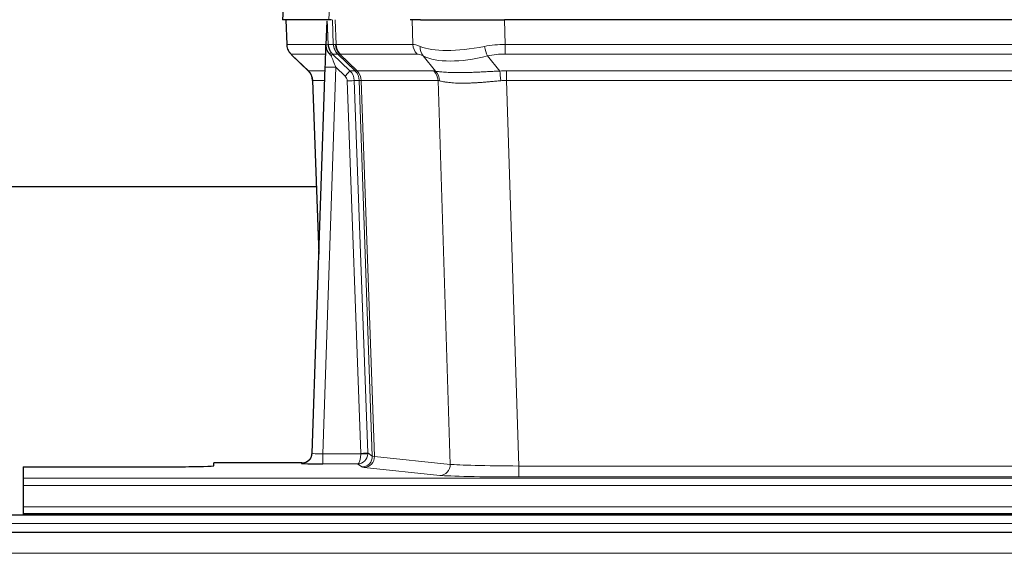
# Model space of a CAD drawing. Header units: millimetres. Extents: x 0 to 29700, y -16 to 21000.
# Tile 159 of 256: x 5057 to 5336, y 18560 to 18711. Entities that reach past the tile are written whole.
import ezdxf

# ---------------------------------------------------------------- set-up
doc = ezdxf.new("R2010")
doc.units = ezdxf.units.MM
doc.layers.add('1', color=7, linetype='Continuous', true_color=0xffffff)

msp = doc.modelspace()

# ---------------------------------------------------------------- linework, layer by layer
at = {"layer": '1', "color": 2, "linetype": 'Continuous', "lineweight": 25}
for p, q in [((5131.855, 18718.357), (5131.475, 18711.198)), ((5144.609, 18711.198), (5131.491, 18711.198)), ((5132.415, 18711.198), (5132.664, 18704.188)), ((5144.029, 18710.767), (5143.802, 18704.037)), ((5145.393, 18711.198), (5144.609, 18711.198)), ((5170.543, 18711.198), (5167.648, 18711.198)), ((5170.543, 18711.198), (5194.402, 18711.198)), ((5409.625, 18711.198), (5194.402, 18711.198)), ((5143.802, 18704.037), (5143.8, 18703.987)), ((5134.077, 18701.183), (5138.865, 18696.625)), ((5139.904, 18588.343), (5143.592, 18697.72)), ((5140.025, 18693.969), (5141.804, 18644.695)), ((5141.085, 18663.819), (4972.864, 18663.819)), ((5139.896, 18588.209), (5139.904, 18588.343)), ((5058.013, 18584.497), (5058.013, 18581.223)), ((5058.013, 18584.497), (5102.013, 18584.497)), ((5136.916, 18585.577), (5112.013, 18585.577)), ((5112.013, 18584.759), (5112.013, 18585.577)), ((5058.013, 18581.223), (5058.013, 18579.154)), ((5058.013, 18579.154), (5058.013, 18573.128)), ((5058.013, 18573.128), (5058.013, 18571.198)), ((5542.513, 18570.803), (4565.513, 18570.803)), ((5058.013, 18571.198), (5058.013, 18570.803)), ((5058.013, 18571.198), (5546.013, 18571.198)), ((5542.513, 18565.803), (4565.513, 18565.803))]:
    msp.add_line(p, q, dxfattribs=at)
at = {"layer": '1', "color": 4, "linetype": 'Continuous', "lineweight": 13}
for p, q in [((5131.872, 18718.355), (5131.491, 18711.198)), ((5144.609, 18711.198), (5144.982, 18718.355)), ((5132.432, 18711.198), (5132.68, 18704.204)), ((5145.878, 18704.204), (5145.635, 18711.198)), ((5146.42, 18711.198), (5146.663, 18704.204)), ((5168.41, 18704.204), (5168.22, 18711.198)), ((5194.402, 18711.198), (5194.592, 18704.204)), ((5132.68, 18704.204), (5143.807, 18704.204)), ((5144.417, 18704.204), (5145.878, 18704.204)), ((5146.663, 18704.204), (5168.41, 18704.204)), ((5194.592, 18701.466), (5194.592, 18704.204)), ((5194.592, 18704.204), (5409.434, 18704.204)), ((5143.718, 18701.466), (5133.898, 18701.466)), ((5133.993, 18701.274), (5138.806, 18696.693)), ((5147.096, 18701.466), (5145.661, 18701.466)), ((5145.661, 18701.466), (5150.589, 18696.716)), ((5152.026, 18696.71), (5147.134, 18701.454)), ((5147.68, 18701.454), (5152.625, 18696.658)), ((5169.593, 18701.466), (5147.846, 18701.466)), ((5174.863, 18696.59), (5171.37, 18700.908)), ((5189.568, 18700.908), (5193.022, 18696.639)), ((5409.434, 18701.466), (5194.592, 18701.466)), ((5138.819, 18696.716), (5143.559, 18696.716)), ((5146.591, 18697.723), (5142.897, 18588.182)), ((5149.2, 18695.208), (5146.591, 18697.723)), ((5150.589, 18696.716), (5152, 18696.716)), ((5152.625, 18696.658), (5174.36, 18696.658)), ((5194.934, 18693.978), (5194.934, 18696.716)), ((5194.934, 18696.716), (5409.092, 18696.716)), ((5143.466, 18693.981), (5140.037, 18693.981)), ((5140.037, 18693.981), (5141.81, 18644.868)), ((5153.703, 18588.278), (5149.812, 18693.841)), ((5151.809, 18693.981), (5155.7, 18588.419)), ((5153.219, 18693.981), (5151.809, 18693.981)), ((5156.929, 18587.522), (5153.219, 18693.981)), ((5153.802, 18693.937), (5157.514, 18587.408)), ((5175.542, 18693.937), (5153.808, 18693.937)), ((5179, 18585.161), (5175.542, 18693.937)), ((5194.934, 18693.978), (5198.408, 18584.692)), ((5409.092, 18693.978), (5194.934, 18693.978)), ((5142.897, 18588.182), (5153.702, 18588.182)), ((5142.897, 18588.182), (5142.897, 18585.288)), ((5155.7, 18588.419), (5156.929, 18587.522)), ((5157.514, 18587.408), (5179, 18585.161)), ((5136.906, 18585.445), (5136.916, 18585.577)), ((5142.897, 18585.288), (5152.739, 18585.288)), ((5153.933, 18584.416), (5152.739, 18585.288)), ((5176.091, 18582.044), (5154.606, 18584.291)), ((5198.408, 18584.692), (5198.408, 18581.589)), ((5198.408, 18584.692), (5405.618, 18584.692)), ((5058.013, 18581.223), (5546.013, 18581.223)), ((5405.618, 18581.589), (5198.408, 18581.589)), ((5058.013, 18579.154), (5546.013, 18579.154)), ((5058.013, 18573.128), (5546.013, 18573.128)), ((5542.513, 18568.439), (4565.513, 18568.439)), ((5542.513, 18559.945), (4565.513, 18559.945))]:
    msp.add_line(p, q, dxfattribs=at)
for centre, major_axis, ratio, start_param, end_param in [((5136.675, 18704.344), (0, 4), 0.9993908, 1.6057029, 2.3736478), ((5142.419, 18704.134), (-1.999, -0.077), 0.1036431, 2.3309857, 3.1065184), ((5149.873, 18704.344), (0, 4), 0.9993908, 1.6057029, 2.3736478), ((5173.673, 18681.344), (-27.808, 22.856), 0.0163197, 6.2307104, 6.2626907), ((5149.911, 18704.332), (1.703, 3.619), 0.9971774, 2.0444506, 2.8128075), ((5172.522, 18714.433), (26.658, 10.191), 0.0473724, 3.1922144, 3.3375655), ((5173.673, 18681.343), (-27.661, 22.629), 0.1172119, 6.1415195, 6.1734997), ((5150.376, 18704.332), (-0.603, 3.954), 0.9772749, 1.4578558, 2.2262127), ((5150.542, 18704.344), (0, 4), 0.9702957, 1.6057029, 2.3736478), ((5172.289, 18704.344), (0, 4), 0.9702957, 1.6057029, 2.3736478), ((5195.242, 18681.344), (-27.492, 22.639), 0.1155218, 5.9182109, 6.1390417), ((5174.066, 18703.785), (1.736, 3.604), 0.8689501, 2.008197, 2.795133), ((5194.339, 18714.433), (26.677, 8.186), 0.3267204, 3.5164364, 4.4002733), ((5195.242, 18681.344), (-26.983, 1.545), 0.8452785, 4.7847941, 5.0056249), ((5189.568, 18703.785), (-0.881, 3.902), 0.2224052, 1.5615969, 2.3485329), ((5157.713, 18678.466), (-23.826, 22.997), 0.016839, 6.265741, 6.3949638), ((5143.686, 18700.682), (-1.583, -1.222), 0.0276319, 2.3426468, 3.1139303), ((5144.273, 18700.027), (-1.388, -1.44), 0.0242285, 2.3413968, 3.1173399), ((5146.591, 18697.793), (-1.856, 4.567), 0.0053314, 0.7881854, 1.5839148), ((5148.438, 18704.344), (-3.533, 1.889), 0.9978056, 1.1483104, 1.2948107), ((5170.896, 18678.466), (-23.81, 22.997), 0.0168486, 6.2337623, 6.2657425), ((5172.522, 18714.433), (25.449, 12.923), 0.0600246, 3.1865743, 3.3319254), ((5170.977, 18678.466), (-23.636, 22.829), 0.1185166, 6.1610865, 6.1930668), ((5192.546, 18678.466), (-23.46, 22.829), 0.1194803, 5.9401815, 6.1610123), ((5194.339, 18714.433), (25.873, 10.634), 0.4068526, 3.4799804, 4.3638173), ((5195.242, 18678.466), (-16.721, 16.271), 0.9721633, 5.498263, 5.7190939), ((5163.687, 18672.699), (-24.879, 24.014), 0.016827, 6.2657537, 6.3097783), ((5136.042, 18693.839), (0, -4), 0.9993908, 1.606401, 2.3736478), ((5146.591, 18697.619), (2.998, -0.101), 0.0348797, 1.5719726, 3.1427689), ((5149.2, 18695.278), (-1.388, -1.44), 0.0242285, 1.5456675, 3.1173399), ((5147.812, 18693.769), (-1.703, 1.052), 0.998638, 3.7311375, 4.4983842), ((5147.812, 18693.839), (-2.83, 2.828), 0.9993905, 3.9625957, 4.7298425), ((5149.224, 18693.839), (0, -4), 0.9993908, 1.606401, 2.3736478), ((5176.838, 18672.699), (-24.848, 24.014), 0.0168509, 6.2432976, 6.2657509), ((5149.249, 18693.833), (-1.442, -3.731), 0.998056, 1.9750302, 2.7420583), ((5149.924, 18693.78), (-0.019, -4), 0.9702844, 1.6145674, 2.378208), ((5149.929, 18693.78), (0, -4), 0.9702957, 1.6100662, 2.3736478), ((5171.664, 18693.78), (0, -4), 0.9702957, 1.6100662, 2.3736478), ((5198.425, 18672.549), (-24.592, 23.931), 0.1189226, 6.0865623, 6.1615802), ((5172.167, 18693.713), (-0.926, -3.891), 0.9457602, 1.8333412, 2.5978993), ((5195.724, 18672.716), (-17.528, 16.98), 0.9676454, 5.4983416, 5.5781892), ((5193.022, 18693.762), (0.32, -3.987), 0.0824896, 1.6016287, 2.3703401), ((5149.812, 18693.91), (-1.999, -0.074), 0.0348758, 1.5695108, 3.106687), ((5174.06, 18669.822), (-20.849, 24.157), 0.0182438, 6.248525, 6.2709784), ((5195.729, 18669.671), (-20.559, 24.143), 0.1188179, 6.1116391, 6.1866571), ((5195.724, 18669.838), (-2.819, 24.028), 0.8253154, 6.1813941, 6.2612416), ((5136.906, 18588.444), (-2.991, 0.235), 0.9996552, 1.6492063, 3.1415821), ((5142.909, 18588.444), (3.005, 0.103), 0.0869619, 3.134501, 4.7052973), ((5152.739, 18588.287), (0.028, 3), 0.3214645, 3.1707908, 4.6805006), ((5152.739, 18588.287), (0.98, 2.84), 0.9849493, 3.4786225, 4.9883323), ((5152.703, 18588.243), (-0.606, 0.798), 0.9977276, 4.00347, 4.0992355), ((5153.702, 18588.252), (1.997, -0.118), 0.0348391, 4.7144422, 6.2458161), ((5153.703, 18588.348), (1.999, 0.074), 0.0348758, 4.7111034, 6.2482796), ((5153.933, 18587.415), (-1.769, -2.423), 0.9990158, 0.6312732, 2.2367485), ((5154.606, 18587.29), (-0.312, -2.984), 0.969741, 0.1074293, 1.71115), ((5152.703, 18588.313), (-0.383, 2.976), 0.9995817, 4.5240333, 4.6197988), ((5176.932, 18587.436), (-20.016, 0.105), 0.0266879, 0.0359631, 0.2452873), ((5176.932, 18584.437), (-23.014, 0), 0.0261612, 0.0358052, 0.2451294), ((5176.091, 18585.043), (-0.312, -2.984), 0.969741, 0.1074293, 1.71115), ((5198.415, 18585.19), (-20.013, 0.095), 0.0248544, 0.2452138, 1.5705958), ((5198.415, 18582.191), (23.012, 0), 0.0261647, 3.3867297, 4.7121117)]:
    msp.add_ellipse(centre, major_axis=major_axis, ratio=ratio, start_param=start_param, end_param=end_param, dxfattribs=at)
at = {"layer": '1', "color": 2, "linetype": 'Continuous', "lineweight": 25}
for centre, major_axis, ratio, start_param, end_param in [((5143.592, 18697.894), (0.227, 6.726), 0.0008736, 4.686473, 5.8457525), ((5136.029, 18693.816), (3.886, 0.947), 0.998973, 6.0801535, 6.8477658), ((5160.91, 18669.822), (-20.882, 24.158), 0.0154016, 6.2674704, 6.311495), ((5136.916, 18588.581), (0.15, 3), 0.998739, 3.1914798, 4.7286497), ((5102.013, 18584.759), (-10, 0), 0.0261859, 1.5707963, 3.1415927), ((5142.909, 18585.445), (6.003, 0), 0.0262109, 3.1395311, 4.7103274)]:
    msp.add_ellipse(centre, major_axis=major_axis, ratio=ratio, start_param=start_param, end_param=end_param, dxfattribs=at)
msp.add_open_spline([(5144.029, 18710.767), (5144.066, 18710.771), (5144.124, 18710.778), (5144.149, 18710.786), (5144.153, 18710.79)], degree=3, dxfattribs=at)
at = {"layer": '1', "color": 4, "linetype": 'Continuous', "lineweight": 13}
for points, knots in [([(5144.153, 18710.79), (5144.159, 18710.654), (5144.164, 18710.519), (5144.176, 18710.247), (5144.182, 18710.111), (5144.199, 18709.703), (5144.21, 18709.43), (5144.232, 18708.883), (5144.243, 18708.609), (5144.265, 18708.061), (5144.276, 18707.786), (5144.298, 18707.236), (5144.309, 18706.961), (5144.331, 18706.41), (5144.342, 18706.135), (5144.374, 18705.308), (5144.395, 18704.756), (5144.417, 18704.204)], [0, 0, 0, 0, 0.0625, 0.0625, 0.125, 0.125, 0.25, 0.25, 0.375, 0.375, 0.5, 0.5, 0.625, 0.625, 0.75, 0.75, 1, 1, 1, 1]), ([(5174.863, 18696.59), (5175.009, 18696.57), (5175.173, 18696.547), (5175.537, 18696.501), (5175.738, 18696.477), (5176.012, 18696.447), (5176.068, 18696.441), (5176.183, 18696.429), (5176.241, 18696.423), (5176.419, 18696.405), (5176.541, 18696.394), (5176.921, 18696.36), (5177.19, 18696.338), (5177.761, 18696.299), (5178.062, 18696.281), (5178.696, 18696.249), (5179.03, 18696.236), (5179.554, 18696.22), (5179.733, 18696.215), (5180.008, 18696.209), (5180.101, 18696.207), (5180.241, 18696.205), (5180.288, 18696.204), (5180.383, 18696.202), (5180.81, 18696.196), (5181.251, 18696.194), (5182.058, 18696.196), (5182.887, 18696.204), (5183.759, 18696.224), (5184.654, 18696.249), (5185.112, 18696.264), (5185.698, 18696.287), (5185.816, 18696.291), (5186.054, 18696.301), (5186.173, 18696.306), (5186.533, 18696.321), (5186.773, 18696.331), (5187.498, 18696.364), (5187.986, 18696.388), (5188.97, 18696.437), (5189.466, 18696.463), (5190.467, 18696.515), (5190.972, 18696.541), (5191.99, 18696.592), (5192.504, 18696.616), (5193.022, 18696.639)], [0, 0, 0, 0, 0.0625, 0.0625, 0.125, 0.125, 0.140625, 0.140625, 0.15625, 0.15625, 0.1875, 0.1875, 0.25, 0.25, 0.3125, 0.3125, 0.375, 0.375, 0.40625, 0.40625, 0.421875, 0.421875, 0.4296875, 0.4296875, 0.4375, 0.5, 0.5, 0.5625, 0.625, 0.625, 0.6875, 0.6875, 0.703125, 0.703125, 0.71875, 0.71875, 0.75, 0.75, 0.8125, 0.8125, 0.875, 0.875, 0.9375, 0.9375, 1, 1, 1, 1]), ([(5153.802, 18693.937), (5153.651, 18693.937), (5153.528, 18693.939), (5153.341, 18693.953), (5153.276, 18693.963), (5153.239, 18693.977)], [0, 0, 0, 0, 0.5, 0.5, 1, 1, 1, 1]), ([(5193.341, 18693.911), (5192.852, 18693.867), (5192.368, 18693.822), (5191.408, 18693.733), (5190.933, 18693.689), (5189.99, 18693.603), (5189.524, 18693.562), (5188.598, 18693.485), (5188.14, 18693.448), (5187.458, 18693.398), (5187.232, 18693.382), (5186.895, 18693.359), (5186.782, 18693.352), (5186.559, 18693.338), (5186.448, 18693.331), (5185.897, 18693.298), (5185.466, 18693.276), (5184.622, 18693.239), (5183.798, 18693.211), (5183.012, 18693.201), (5182.245, 18693.199), (5181.872, 18693.203), (5181.463, 18693.213), (5181.417, 18693.214), (5181.327, 18693.216), (5181.282, 18693.217), (5181.148, 18693.221), (5180.882, 18693.23), (5180.624, 18693.241), (5180.119, 18693.267), (5179.797, 18693.288), (5179.18, 18693.338), (5178.886, 18693.366), (5178.326, 18693.43), (5178.059, 18693.465), (5177.681, 18693.521), (5177.559, 18693.54), (5177.381, 18693.57), (5177.322, 18693.58), (5177.207, 18693.601), (5177.15, 18693.611), (5176.873, 18693.663), (5176.667, 18693.706), (5176.289, 18693.792), (5176.117, 18693.835), (5175.961, 18693.877)], [0, 0, 0, 0, 0.0625, 0.0625, 0.125, 0.125, 0.1875, 0.1875, 0.25, 0.25, 0.28125, 0.28125, 0.296875, 0.296875, 0.3125, 0.3125, 0.375, 0.375, 0.4375, 0.5, 0.5, 0.5625, 0.5625, 0.5703125, 0.5703125, 0.578125, 0.578125, 0.59375, 0.625, 0.625, 0.6875, 0.6875, 0.75, 0.75, 0.8125, 0.8125, 0.84375, 0.84375, 0.859375, 0.859375, 0.875, 0.875, 0.9375, 0.9375, 1, 1, 1, 1])]:
    msp.add_open_spline(points, degree=3, knots=knots, dxfattribs=at)
at = {"layer": '1', "color": 2, "linetype": 'Continuous', "lineweight": 25}
for points, knots in [([(5132.676, 18704.152), (5132.674, 18704.12), (5132.652, 18703.792), (5132.8, 18703.229), (5133.04, 18702.586), (5133.283, 18702.159), (5133.456, 18701.905), (5133.555, 18701.769), (5133.596, 18701.718)], [0, 0, 0, 0, 0.0267984, 0.2769207, 0.4859555, 0.6569382, 0.8419831, 1, 1, 1, 1]), ([(5143.8, 18703.987), (5143.796, 18703.867), (5143.799, 18703.629), (5143.824, 18703.395), (5143.852, 18703.222), (5143.863, 18703.165), (5143.881, 18703.079), (5143.888, 18703.05), (5143.902, 18702.994), (5143.909, 18702.965), (5143.948, 18702.826), (5143.985, 18702.717), (5144.071, 18702.507), (5144.12, 18702.405), (5144.189, 18702.282), (5144.203, 18702.258), (5144.232, 18702.209), (5144.247, 18702.185), (5144.294, 18702.113), (5144.326, 18702.067), (5144.393, 18701.976), (5144.428, 18701.932), (5144.5, 18701.845), (5144.538, 18701.803), (5144.596, 18701.74), (5144.615, 18701.719), (5144.655, 18701.677), (5144.675, 18701.656), (5144.715, 18701.614), (5144.735, 18701.593), (5144.775, 18701.549), (5144.795, 18701.527), (5144.815, 18701.503)], [0, 0, 0, 0, 0.125, 0.25, 0.25, 0.3125, 0.3125, 0.34375, 0.34375, 0.375, 0.375, 0.5, 0.5, 0.625, 0.625, 0.65625, 0.65625, 0.6875, 0.6875, 0.75, 0.75, 0.8125, 0.8125, 0.875, 0.875, 0.90625, 0.90625, 0.9375, 0.9375, 0.96875, 0.96875, 1, 1, 1, 1]), ([(5144.417, 18704.204), (5144.419, 18704.15), (5144.422, 18704.096), (5144.431, 18703.989), (5144.436, 18703.937), (5144.456, 18703.78), (5144.473, 18703.678), (5144.514, 18703.478), (5144.539, 18703.38), (5144.595, 18703.185), (5144.627, 18703.089), (5144.68, 18702.946), (5144.699, 18702.898), (5144.738, 18702.804), (5144.759, 18702.757), (5144.823, 18702.617), (5144.87, 18702.525), (5144.97, 18702.343), (5145.024, 18702.254), (5145.14, 18702.077), (5145.203, 18701.989), (5145.27, 18701.903)], [0, 0, 0, 0, 0.0625, 0.0625, 0.125, 0.125, 0.25, 0.25, 0.375, 0.375, 0.5, 0.5, 0.5625, 0.5625, 0.625, 0.625, 0.75, 0.75, 0.875, 0.875, 1, 1, 1, 1]), ([(5144.815, 18701.503), (5144.885, 18701.416), (5144.958, 18701.331), (5145.07, 18701.207), (5145.109, 18701.167), (5145.186, 18701.086), (5145.225, 18701.046), (5145.265, 18701.006)], [0, 0, 0, 0, 0.5, 0.5, 0.75, 0.75, 1, 1, 1, 1])]:
    msp.add_open_spline(points, degree=3, knots=knots, dxfattribs=at)
at = {"layer": '1', "color": 4, "linetype": 'Continuous', "lineweight": 13}
msp.add_open_spline([(5152.026, 18696.71), (5152.061, 18696.699), (5152.195, 18696.678), (5152.457, 18696.664), (5152.62, 18696.658)], degree=3, dxfattribs=at)
for points, weights in [([(5152.62, 18696.658), (5152.623, 18696.658), (5152.625, 18696.658)], [0.500000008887, 0.499999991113, 0.500000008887]), ([(5153.808, 18693.937), (5153.805, 18693.937), (5153.802, 18693.937)], [0.50000001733, 0.49999998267, 0.50000001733])]:
    msp.add_rational_spline(points, weights, degree=2, dxfattribs=at)

doc.saveas('drawing.dxf')
